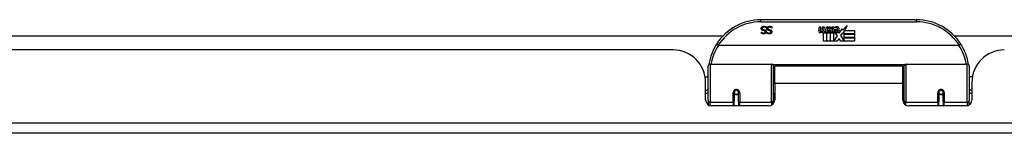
# Model space of a CAD drawing. Header units: inches. Extents: x 7 to 228, y 17 to 114.
# Tile 6 of 143: x 16.72 to 26.19, y 17.02 to 18.11. Entities that reach past the tile are written whole.
import ezdxf

# ---------------------------------------------------------------- set-up
doc = ezdxf.new("R2010")
doc.units = ezdxf.units.IN
doc.header["$MEASUREMENT"] = 0
doc.layers.add('Visible Edges(ANSI)', color=7, linetype='Continuous', lineweight=25)
doc.layers.add('Visible Tangent Edges(ANSI)', color=7, linetype='Continuous', lineweight=25)

msp = doc.modelspace()

# ---------------------------------------------------------------- linework, layer by layer
at = {"layer": 'Visible Edges(ANSI)'}
for p, q in [((25.3436, 18.1078), (23.8476, 18.1078)), ((23.8987, 18.0278), (23.8981, 18.0278)), ((23.8987, 18.0396), (23.8987, 18.0278)), ((23.953, 18.0278), (23.9523, 18.0278)), ((23.953, 18.0396), (23.953, 18.0278)), ((24.4029, 18.0048), (24.4096, 18.0391)), ((24.4096, 18.0391), (24.4228, 18.0391)), ((24.4228, 18.0391), (24.4167, 18.0046)), ((24.4392, 18.0166), (24.4432, 18.0391)), ((24.4432, 18.0391), (24.4564, 18.0391)), ((24.4564, 18.0391), (24.4503, 18.0046)), ((24.4731, 18.0166), (24.4771, 18.0391)), ((24.4771, 18.0391), (24.4903, 18.0391)), ((24.4903, 18.0391), (24.4807, 17.9845)), ((24.4864, 17.9845), (24.5107, 18.011)), ((24.4972, 18.0391), (24.5134, 18.0391)), ((24.5107, 18.011), (24.4972, 18.0391)), ((24.5161, 18.0028), (24.5028, 17.9845)), ((24.5134, 18.0391), (24.5209, 18.0196)), ((24.5182, 18.0028), (24.5161, 18.0028)), ((24.5161, 17.9993), (24.5236, 17.9816)), ((24.5161, 17.9008), (24.5161, 17.9993)), ((24.526, 17.9845), (24.5182, 18.0028)), ((24.5209, 18.0196), (24.5233, 18.0196)), ((24.5233, 18.0196), (24.5368, 18.0391)), ((24.553, 18.0391), (24.5284, 18.0112)), ((24.5284, 18.0112), (24.5422, 17.9845)), ((24.5368, 18.0391), (24.553, 18.0391)), ((24.5518, 18.0154), (24.5884, 18.0154)), ((24.5584, 18.0274), (24.5584, 18.0364)), ((24.5869, 18.0064), (24.5629, 18.0064)), ((24.5989, 17.9774), (24.6303, 18.0215)), ((24.6303, 18.0215), (24.6323, 18.0073)), ((24.6323, 18.0073), (24.6762, 18.0535)), ((24.6496, 18.0025), (24.6343, 17.9731)), ((24.6496, 17.9737), (24.6496, 18.0025)), ((24.6762, 18.0535), (24.6513, 18.0058)), ((24.6513, 18.0058), (24.7483, 18.0058)), ((24.7483, 18.0058), (24.7483, 17.9737)), ((12.608, 17.9522), (23.4822, 17.9522)), ((23.8533, 17.9876), (23.854, 17.9876)), ((23.8533, 17.9763), (23.8533, 17.9876)), ((23.9076, 17.9876), (23.9083, 17.9876)), ((23.9076, 17.9763), (23.9076, 17.9876)), ((24.4483, 17.9008), (24.4483, 17.9803)), ((24.4662, 17.9878), (24.4657, 17.9816)), ((24.4657, 17.9816), (24.478, 17.9816)), ((24.4701, 17.9941), (24.4672, 17.9941)), ((24.4693, 17.9845), (24.4701, 17.9941)), ((24.4807, 17.9845), (24.4693, 17.9845)), ((24.478, 17.9816), (24.478, 17.9008)), ((24.4822, 17.9816), (24.5044, 17.9816)), ((24.4822, 17.9008), (24.4822, 17.9816)), ((24.5028, 17.9845), (24.4864, 17.9845)), ((24.5044, 17.9816), (24.5119, 17.992)), ((24.5119, 17.992), (24.5119, 17.9008)), ((24.5236, 17.9816), (24.5461, 17.9816)), ((24.5422, 17.9845), (24.526, 17.9845)), ((24.5461, 17.9816), (24.5461, 17.902)), ((24.5461, 17.902), (24.5827, 17.951)), ((24.5827, 17.951), (24.562, 17.9809)), ((24.5969, 17.9269), (24.583, 17.9008)), ((24.592, 17.989), (24.5989, 17.9774)), ((24.6145, 17.9008), (24.5969, 17.9269)), ((24.6323, 17.9831), (24.6127, 17.9551)), ((24.6127, 17.9551), (24.6496, 17.9014)), ((24.6343, 17.9731), (24.6323, 17.9831)), ((24.7483, 17.9737), (24.6496, 17.9737)), ((24.6496, 17.9692), (24.7483, 17.9692)), ((24.6496, 17.9371), (24.6496, 17.9692)), ((24.7483, 17.9371), (24.6496, 17.9371)), ((24.6496, 17.9329), (24.7483, 17.9329)), ((24.6496, 17.9014), (24.6496, 17.9329)), ((24.7483, 17.9692), (24.7483, 17.9371)), ((24.7483, 17.9329), (24.7483, 17.9008)), ((25.709, 17.9522), (30.7622, 17.9522)), ((23.0026, 17.8182), (13.0876, 17.8182)), ((25.7525, 17.8621), (23.4387, 17.8621)), ((24.478, 17.9008), (24.4483, 17.9008)), ((24.5119, 17.9008), (24.4822, 17.9008)), ((24.583, 17.9008), (24.5161, 17.9008)), ((24.7483, 17.9008), (24.6145, 17.9008)), ((23.3407, 17.3332), (23.3407, 17.6631)), ((23.3604, 17.6828), (23.9499, 17.6828)), ((23.9657, 17.667), (23.9657, 17.3294)), ((23.9801, 17.4952), (23.9801, 17.6632)), ((25.2111, 17.6632), (23.9801, 17.6632)), ((25.2111, 17.4952), (25.2111, 17.6632)), ((25.2255, 17.3294), (25.2255, 17.667)), ((25.2413, 17.6828), (25.8308, 17.6828)), ((25.8505, 17.6631), (25.8505, 17.3332)), ((23.3102, 17.5582), (23.3407, 17.5582)), ((23.9657, 17.5907), (23.9801, 17.5907)), ((25.2255, 17.5907), (25.2111, 17.5907)), ((25.881, 17.5582), (25.8505, 17.5582)), ((23.3146, 17.3403), (23.3146, 17.5062)), ((23.3146, 17.4322), (23.3407, 17.4322)), ((23.9801, 17.4952), (23.9801, 17.3403)), ((25.2111, 17.3403), (25.2111, 17.4952)), ((25.8766, 17.4322), (25.8505, 17.4322)), ((25.8766, 17.5062), (25.8766, 17.3403)), ((23.3407, 17.3987), (23.3146, 17.3987)), ((23.5897, 17.4106), (23.5897, 17.3237)), ((23.5918, 17.4082), (23.5898, 17.4082)), ((23.5901, 17.4149), (23.5921, 17.4145)), ((23.5917, 17.4146), (23.5917, 17.4106)), ((23.5956, 17.3987), (23.5932, 17.3987)), ((23.6295, 17.3987), (23.6271, 17.3987)), ((23.6306, 17.4065), (23.633, 17.4061)), ((23.633, 17.3237), (23.633, 17.4106)), ((23.9657, 17.3998), (23.9801, 17.3998)), ((25.2255, 17.3998), (25.2111, 17.3998)), ((25.5582, 17.4106), (25.5582, 17.3237)), ((25.5606, 17.4065), (25.5582, 17.4061)), ((25.5641, 17.3987), (25.5617, 17.3987)), ((25.598, 17.3987), (25.5956, 17.3987)), ((25.6011, 17.4149), (25.5991, 17.4145)), ((25.5994, 17.4082), (25.6014, 17.4082)), ((25.5995, 17.4106), (25.5995, 17.4146)), ((25.6015, 17.3237), (25.6015, 17.4106)), ((25.8766, 17.3987), (25.8505, 17.3987)), ((23.3407, 17.3332), (23.3407, 17.2913)), ((23.921, 17.2812), (23.3737, 17.2812)), ((23.5897, 17.2812), (23.5897, 17.3237)), ((23.633, 17.3237), (23.633, 17.2812)), ((23.9657, 17.3016), (23.9657, 17.3294)), ((25.2255, 17.3294), (25.2255, 17.3016)), ((25.8175, 17.2812), (25.2702, 17.2812)), ((25.5582, 17.2812), (25.5582, 17.3237)), ((25.6015, 17.3237), (25.6015, 17.2812)), ((25.8505, 17.2913), (25.8505, 17.3332)), ((54.9486, 17.0182), (7.3436, 17.0182))]:
    msp.add_line(p, q, dxfattribs=at)
at = {"layer": 'Visible Edges(ANSI)', "flags": 128}
for points in [[(23.8506, 18.0236), (23.8506, 18.0243), (23.8506, 18.025), (23.8507, 18.0257), (23.8508, 18.0264), (23.8509, 18.0271), (23.851, 18.0278), (23.8511, 18.0285), (23.8513, 18.0291), (23.8515, 18.0298), (23.8517, 18.0305), (23.852, 18.0312), (23.8523, 18.0318), (23.8526, 18.0325), (23.8529, 18.0331), (23.8532, 18.0338), (23.8535, 18.0344), (23.8539, 18.035), (23.8543, 18.0355), (23.8547, 18.0361), (23.8551, 18.0367), (23.8556, 18.0372), (23.856, 18.0377), (23.8565, 18.0382), (23.857, 18.0387)], [(23.8646, 18.0058), (23.8634, 18.0061), (23.8623, 18.0066), (23.8612, 18.007), (23.8602, 18.0075), (23.8592, 18.008), (23.8583, 18.0086), (23.8575, 18.0091), (23.8566, 18.0098), (23.8559, 18.0104), (23.8552, 18.0111), (23.8545, 18.0118), (23.854, 18.0125), (23.8534, 18.0133), (23.8529, 18.0141), (23.8525, 18.0149), (23.8521, 18.0157), (23.8517, 18.0166), (23.8514, 18.0175), (23.8512, 18.0185), (23.8509, 18.0194), (23.8508, 18.0204), (23.8507, 18.0215), (23.8506, 18.0225), (23.8506, 18.0236)], [(23.857, 18.0387), (23.8576, 18.0392), (23.8582, 18.0397), (23.8587, 18.0401), (23.8594, 18.0406), (23.86, 18.041), (23.8606, 18.0414), (23.8613, 18.0418), (23.8619, 18.0422), (23.8626, 18.0425), (23.8633, 18.0428), (23.864, 18.0431), (23.8647, 18.0434), (23.8654, 18.0437), (23.8662, 18.0439), (23.867, 18.0442), (23.8678, 18.0444), (23.8687, 18.0445), (23.8695, 18.0447), (23.8705, 18.0448), (23.8714, 18.0449), (23.8724, 18.045), (23.8734, 18.0451), (23.8744, 18.0451), (23.8755, 18.0451)], [(23.8762, 18.0369), (23.8749, 18.0369), (23.8737, 18.0369), (23.8725, 18.0367), (23.8714, 18.0366), (23.8703, 18.0364), (23.8693, 18.0361), (23.8684, 18.0358), (23.8675, 18.0355), (23.8666, 18.0351), (23.8658, 18.0347), (23.8651, 18.0342), (23.8644, 18.0337), (23.8637, 18.0331), (23.8632, 18.0326), (23.8626, 18.0319), (23.8622, 18.0313), (23.8617, 18.0306), (23.8614, 18.0299), (23.8611, 18.0292), (23.8608, 18.0284), (23.8606, 18.0277), (23.8605, 18.0268), (23.8604, 18.026), (23.8604, 18.0251)], [(23.8604, 18.0251), (23.8604, 18.0244), (23.8604, 18.0237), (23.8605, 18.0231), (23.8606, 18.0225), (23.8607, 18.0218), (23.8609, 18.0213), (23.8611, 18.0207), (23.8613, 18.0202), (23.8616, 18.0196), (23.8618, 18.0191), (23.8621, 18.0187), (23.8625, 18.0182), (23.8628, 18.0178), (23.8632, 18.0174), (23.8637, 18.017), (23.8641, 18.0166), (23.8647, 18.0162), (23.8652, 18.0159), (23.8658, 18.0156), (23.8664, 18.0153), (23.867, 18.015), (23.8677, 18.0147), (23.8684, 18.0145), (23.8691, 18.0143)], [(23.8792, 18.002), (23.8787, 18.0022), (23.8781, 18.0023), (23.8776, 18.0024), (23.877, 18.0026), (23.8764, 18.0027), (23.8758, 18.0029), (23.8752, 18.003), (23.8746, 18.0032), (23.8739, 18.0034), (23.8732, 18.0035), (23.8726, 18.0037), (23.8718, 18.0039), (23.8711, 18.004), (23.8704, 18.0042), (23.8698, 18.0044), (23.8691, 18.0045), (23.8685, 18.0047), (23.8679, 18.0049), (23.8673, 18.005), (23.8667, 18.0052), (23.8662, 18.0053), (23.8656, 18.0055), (23.8651, 18.0056), (23.8646, 18.0058)], [(23.8691, 18.0143), (23.8697, 18.0141), (23.8702, 18.014), (23.8707, 18.0138), (23.8712, 18.0137), (23.8717, 18.0135), (23.8723, 18.0134), (23.8727, 18.0133), (23.8732, 18.0132), (23.8737, 18.013), (23.8742, 18.0129), (23.8747, 18.0128), (23.8751, 18.0127), (23.8756, 18.0126), (23.8761, 18.0125), (23.8766, 18.0124), (23.8771, 18.0122), (23.8776, 18.0121), (23.8782, 18.012), (23.8788, 18.0118), (23.8794, 18.0117), (23.88, 18.0115), (23.8806, 18.0114), (23.8813, 18.0112), (23.8819, 18.011)], [(23.8755, 18.0451), (23.8768, 18.0451), (23.878, 18.0451), (23.8792, 18.045), (23.8804, 18.0449), (23.8815, 18.0448), (23.8826, 18.0447), (23.8837, 18.0445), (23.8847, 18.0444), (23.8857, 18.0442), (23.8867, 18.044), (23.8877, 18.0437), (23.8886, 18.0435), (23.8895, 18.0432), (23.8904, 18.0429), (23.8912, 18.0426), (23.8921, 18.0423), (23.893, 18.042), (23.8938, 18.0417), (23.8947, 18.0414), (23.8955, 18.041), (23.8963, 18.0407), (23.8971, 18.0403), (23.8979, 18.04), (23.8987, 18.0396)], [(23.8981, 18.0278), (23.8973, 18.0285), (23.8965, 18.0292), (23.8957, 18.0298), (23.8948, 18.0304), (23.894, 18.0311), (23.8931, 18.0316), (23.8922, 18.0322), (23.8913, 18.0327), (23.8904, 18.0332), (23.8894, 18.0337), (23.8885, 18.0341), (23.8875, 18.0345), (23.8865, 18.0349), (23.8856, 18.0353), (23.8846, 18.0356), (23.8836, 18.0359), (23.8827, 18.0361), (23.8817, 18.0363), (23.8808, 18.0365), (23.8799, 18.0367), (23.8789, 18.0368), (23.878, 18.0369), (23.8771, 18.0369), (23.8762, 18.0369)], [(23.8884, 17.991), (23.8884, 17.9917), (23.8883, 17.9924), (23.8883, 17.9931), (23.8881, 17.9938), (23.888, 17.9944), (23.8878, 17.995), (23.8876, 17.9956), (23.8874, 17.9962), (23.8871, 17.9967), (23.8868, 17.9972), (23.8864, 17.9977), (23.886, 17.9981), (23.8856, 17.9986), (23.8852, 17.999), (23.8847, 17.9994), (23.8842, 17.9998), (23.8837, 18.0001), (23.8831, 18.0005), (23.8825, 18.0008), (23.8819, 18.0011), (23.8813, 18.0013), (23.8806, 18.0016), (23.8799, 18.0018), (23.8792, 18.002)], [(23.8819, 18.011), (23.8825, 18.0109), (23.8831, 18.0107), (23.8837, 18.0105), (23.8843, 18.0103), (23.8848, 18.0101), (23.8854, 18.0099), (23.8859, 18.0097), (23.8865, 18.0095), (23.887, 18.0093), (23.8875, 18.0091), (23.888, 18.0088), (23.8885, 18.0086), (23.889, 18.0084), (23.8894, 18.0081), (23.8899, 18.0078), (23.8904, 18.0075), (23.8908, 18.0072), (23.8912, 18.0069), (23.8917, 18.0066), (23.8921, 18.0063), (23.8925, 18.0059), (23.8929, 18.0055), (23.8933, 18.0052), (23.8936, 18.0048)], [(23.8936, 18.0048), (23.894, 18.0044), (23.8943, 18.004), (23.8947, 18.0036), (23.895, 18.0031), (23.8953, 18.0027), (23.8956, 18.0022), (23.8958, 18.0018), (23.8961, 18.0013), (23.8964, 18.0008), (23.8966, 18.0003), (23.8968, 17.9998), (23.897, 17.9993), (23.8972, 17.9987), (23.8974, 17.9982), (23.8976, 17.9976), (23.8977, 17.9971), (23.8978, 17.9965), (23.8979, 17.9959), (23.898, 17.9953), (23.8981, 17.9946), (23.8982, 17.994), (23.8982, 17.9933), (23.8982, 17.9927), (23.8982, 17.992)], [(23.9048, 18.0236), (23.9048, 18.0243), (23.9049, 18.025), (23.9049, 18.0257), (23.905, 18.0264), (23.9051, 18.0271), (23.9053, 18.0278), (23.9054, 18.0285), (23.9056, 18.0291), (23.9058, 18.0298), (23.906, 18.0305), (23.9063, 18.0312), (23.9065, 18.0318), (23.9068, 18.0325), (23.9071, 18.0331), (23.9075, 18.0338), (23.9078, 18.0344), (23.9082, 18.035), (23.9086, 18.0355), (23.909, 18.0361), (23.9094, 18.0367), (23.9098, 18.0372), (23.9103, 18.0377), (23.9108, 18.0382), (23.9113, 18.0387)], [(23.9189, 18.0058), (23.9177, 18.0061), (23.9166, 18.0066), (23.9155, 18.007), (23.9145, 18.0075), (23.9135, 18.008), (23.9126, 18.0086), (23.9117, 18.0091), (23.9109, 18.0098), (23.9102, 18.0104), (23.9095, 18.0111), (23.9088, 18.0118), (23.9082, 18.0125), (23.9077, 18.0133), (23.9072, 18.0141), (23.9067, 18.0149), (23.9063, 18.0157), (23.906, 18.0166), (23.9057, 18.0175), (23.9054, 18.0185), (23.9052, 18.0194), (23.905, 18.0204), (23.9049, 18.0215), (23.9049, 18.0225), (23.9048, 18.0236)], [(23.9113, 18.0387), (23.9118, 18.0392), (23.9124, 18.0397), (23.913, 18.0401), (23.9136, 18.0406), (23.9142, 18.041), (23.9149, 18.0414), (23.9155, 18.0418), (23.9162, 18.0422), (23.9169, 18.0425), (23.9176, 18.0428), (23.9182, 18.0431), (23.919, 18.0434), (23.9197, 18.0437), (23.9205, 18.0439), (23.9213, 18.0442), (23.9221, 18.0444), (23.9229, 18.0445), (23.9238, 18.0447), (23.9247, 18.0448), (23.9257, 18.0449), (23.9266, 18.045), (23.9277, 18.0451), (23.9287, 18.0451), (23.9298, 18.0451)], [(23.9304, 18.0369), (23.9292, 18.0369), (23.9279, 18.0369), (23.9268, 18.0367), (23.9257, 18.0366), (23.9246, 18.0364), (23.9236, 18.0361), (23.9226, 18.0358), (23.9217, 18.0355), (23.9209, 18.0351), (23.9201, 18.0347), (23.9193, 18.0342), (23.9186, 18.0337), (23.918, 18.0331), (23.9174, 18.0326), (23.9169, 18.0319), (23.9164, 18.0313), (23.916, 18.0306), (23.9157, 18.0299), (23.9153, 18.0292), (23.9151, 18.0284), (23.9149, 18.0277), (23.9148, 18.0268), (23.9147, 18.026), (23.9147, 18.0251)], [(23.9147, 18.0251), (23.9147, 18.0244), (23.9147, 18.0237), (23.9148, 18.0231), (23.9149, 18.0225), (23.915, 18.0218), (23.9152, 18.0213), (23.9154, 18.0207), (23.9156, 18.0202), (23.9158, 18.0196), (23.9161, 18.0191), (23.9164, 18.0187), (23.9168, 18.0182), (23.9171, 18.0178), (23.9175, 18.0174), (23.918, 18.017), (23.9184, 18.0166), (23.9189, 18.0162), (23.9195, 18.0159), (23.92, 18.0156), (23.9206, 18.0153), (23.9213, 18.015), (23.9219, 18.0147), (23.9226, 18.0145), (23.9234, 18.0143)], [(23.9334, 18.002), (23.9329, 18.0022), (23.9324, 18.0023), (23.9319, 18.0024), (23.9313, 18.0026), (23.9307, 18.0027), (23.9301, 18.0029), (23.9295, 18.003), (23.9289, 18.0032), (23.9282, 18.0034), (23.9275, 18.0035), (23.9268, 18.0037), (23.9261, 18.0039), (23.9254, 18.004), (23.9247, 18.0042), (23.924, 18.0044), (23.9234, 18.0045), (23.9228, 18.0047), (23.9221, 18.0049), (23.9216, 18.005), (23.921, 18.0052), (23.9204, 18.0053), (23.9199, 18.0055), (23.9194, 18.0056), (23.9189, 18.0058)], [(23.9234, 18.0143), (23.9239, 18.0141), (23.9245, 18.014), (23.925, 18.0138), (23.9255, 18.0137), (23.926, 18.0135), (23.9265, 18.0134), (23.927, 18.0133), (23.9275, 18.0132), (23.928, 18.013), (23.9285, 18.0129), (23.9289, 18.0128), (23.9294, 18.0127), (23.9298, 18.0126), (23.9303, 18.0125), (23.9308, 18.0124), (23.9314, 18.0122), (23.9319, 18.0121), (23.9324, 18.012), (23.933, 18.0118), (23.9336, 18.0117), (23.9342, 18.0115), (23.9349, 18.0114), (23.9355, 18.0112), (23.9362, 18.011)], [(23.9298, 18.0451), (23.931, 18.0451), (23.9323, 18.0451), (23.9335, 18.045), (23.9346, 18.0449), (23.9358, 18.0448), (23.9369, 18.0447), (23.938, 18.0445), (23.939, 18.0444), (23.94, 18.0442), (23.941, 18.044), (23.9419, 18.0437), (23.9429, 18.0435), (23.9437, 18.0432), (23.9446, 18.0429), (23.9455, 18.0426), (23.9464, 18.0423), (23.9472, 18.042), (23.9481, 18.0417), (23.9489, 18.0414), (23.9498, 18.041), (23.9506, 18.0407), (23.9514, 18.0403), (23.9522, 18.04), (23.953, 18.0396)], [(23.9523, 18.0278), (23.9515, 18.0285), (23.9507, 18.0292), (23.9499, 18.0298), (23.9491, 18.0304), (23.9482, 18.0311), (23.9474, 18.0316), (23.9465, 18.0322), (23.9456, 18.0327), (23.9447, 18.0332), (23.9437, 18.0337), (23.9428, 18.0341), (23.9418, 18.0345), (23.9408, 18.0349), (23.9398, 18.0353), (23.9389, 18.0356), (23.9379, 18.0359), (23.937, 18.0361), (23.936, 18.0363), (23.9351, 18.0365), (23.9341, 18.0367), (23.9332, 18.0368), (23.9323, 18.0369), (23.9314, 18.0369), (23.9304, 18.0369)], [(23.9427, 17.991), (23.9427, 17.9917), (23.9426, 17.9924), (23.9425, 17.9931), (23.9424, 17.9938), (23.9423, 17.9944), (23.9421, 17.995), (23.9419, 17.9956), (23.9416, 17.9962), (23.9413, 17.9967), (23.941, 17.9972), (23.9407, 17.9977), (23.9403, 17.9981), (23.9399, 17.9986), (23.9394, 17.999), (23.939, 17.9994), (23.9385, 17.9998), (23.9379, 18.0001), (23.9374, 18.0005), (23.9368, 18.0008), (23.9362, 18.0011), (23.9355, 18.0013), (23.9349, 18.0016), (23.9342, 18.0018), (23.9334, 18.002)], [(23.9362, 18.011), (23.9368, 18.0109), (23.9374, 18.0107), (23.938, 18.0105), (23.9386, 18.0103), (23.9391, 18.0101), (23.9397, 18.0099), (23.9402, 18.0097), (23.9407, 18.0095), (23.9413, 18.0093), (23.9418, 18.0091), (23.9423, 18.0088), (23.9428, 18.0086), (23.9432, 18.0084), (23.9437, 18.0081), (23.9442, 18.0078), (23.9446, 18.0075), (23.9451, 18.0072), (23.9455, 18.0069), (23.9459, 18.0066), (23.9463, 18.0063), (23.9467, 18.0059), (23.9471, 18.0055), (23.9475, 18.0052), (23.9479, 18.0048)], [(23.9479, 18.0048), (23.9483, 18.0044), (23.9486, 18.004), (23.9489, 18.0036), (23.9493, 18.0031), (23.9496, 18.0027), (23.9498, 18.0022), (23.9501, 18.0018), (23.9504, 18.0013), (23.9506, 18.0008), (23.9509, 18.0003), (23.9511, 17.9998), (23.9513, 17.9993), (23.9515, 17.9987), (23.9517, 17.9982), (23.9518, 17.9976), (23.952, 17.9971), (23.9521, 17.9965), (23.9522, 17.9959), (23.9523, 17.9953), (23.9524, 17.9946), (23.9524, 17.994), (23.9525, 17.9933), (23.9525, 17.9927), (23.9525, 17.992)], [(23.8744, 17.9717), (23.8734, 17.9717), (23.8724, 17.9717), (23.8715, 17.9718), (23.8705, 17.9718), (23.8695, 17.9719), (23.8686, 17.972), (23.8677, 17.9721), (23.8667, 17.9722), (23.8658, 17.9724), (23.8649, 17.9725), (23.864, 17.9727), (23.8631, 17.9729), (23.8623, 17.9731), (23.8614, 17.9733), (23.8605, 17.9735), (23.8597, 17.9738), (23.8589, 17.974), (23.858, 17.9743), (23.8572, 17.9746), (23.8564, 17.9749), (23.8556, 17.9752), (23.8549, 17.9756), (23.8541, 17.9759), (23.8533, 17.9763)], [(23.854, 17.9876), (23.8546, 17.987), (23.8552, 17.9865), (23.8558, 17.9861), (23.8565, 17.9856), (23.8572, 17.9851), (23.8579, 17.9847), (23.8586, 17.9842), (23.8594, 17.9838), (23.8602, 17.9834), (23.861, 17.9829), (23.8618, 17.9825), (23.8627, 17.9822), (23.8636, 17.9818), (23.8645, 17.9815), (23.8654, 17.9812), (23.8663, 17.9809), (23.8672, 17.9806), (23.8681, 17.9804), (23.869, 17.9803), (23.87, 17.9801), (23.8709, 17.98), (23.8718, 17.9799), (23.8728, 17.9799), (23.8738, 17.9799)], [(23.8738, 17.9799), (23.8748, 17.9799), (23.8759, 17.9799), (23.8769, 17.9801), (23.8779, 17.9802), (23.8788, 17.9804), (23.8797, 17.9806), (23.8806, 17.9809), (23.8814, 17.9812), (23.8822, 17.9816), (23.8829, 17.982), (23.8837, 17.9824), (23.8844, 17.9829), (23.885, 17.9835), (23.8856, 17.984), (23.8861, 17.9846), (23.8866, 17.9852), (23.887, 17.9858), (23.8874, 17.9865), (23.8877, 17.9872), (23.888, 17.9879), (23.8882, 17.9886), (23.8883, 17.9894), (23.8884, 17.9902), (23.8884, 17.991)], [(23.8982, 17.992), (23.8982, 17.9906), (23.898, 17.9892), (23.8978, 17.9878), (23.8975, 17.9865), (23.8971, 17.9853), (23.8966, 17.9841), (23.8959, 17.9829), (23.8952, 17.9817), (23.8945, 17.9806), (23.8936, 17.9796), (23.8926, 17.9785), (23.8915, 17.9775), (23.8904, 17.9766), (23.8892, 17.9758), (23.8879, 17.975), (23.8866, 17.9743), (23.8853, 17.9737), (23.8839, 17.9732), (23.8824, 17.9727), (23.8809, 17.9724), (23.8794, 17.9721), (23.8778, 17.9719), (23.8761, 17.9717), (23.8744, 17.9717)], [(23.9287, 17.9717), (23.9277, 17.9717), (23.9267, 17.9717), (23.9257, 17.9718), (23.9248, 17.9718), (23.9238, 17.9719), (23.9229, 17.972), (23.9219, 17.9721), (23.921, 17.9722), (23.9201, 17.9724), (23.9192, 17.9725), (23.9183, 17.9727), (23.9174, 17.9729), (23.9165, 17.9731), (23.9157, 17.9733), (23.9148, 17.9735), (23.914, 17.9738), (23.9131, 17.974), (23.9123, 17.9743), (23.9115, 17.9746), (23.9107, 17.9749), (23.9099, 17.9752), (23.9091, 17.9756), (23.9084, 17.9759), (23.9076, 17.9763)], [(23.9083, 17.9876), (23.9089, 17.987), (23.9095, 17.9865), (23.9101, 17.9861), (23.9107, 17.9856), (23.9114, 17.9851), (23.9121, 17.9847), (23.9129, 17.9842), (23.9136, 17.9838), (23.9144, 17.9834), (23.9152, 17.9829), (23.9161, 17.9825), (23.917, 17.9822), (23.9178, 17.9818), (23.9187, 17.9815), (23.9196, 17.9812), (23.9205, 17.9809), (23.9214, 17.9806), (23.9224, 17.9804), (23.9233, 17.9803), (23.9242, 17.9801), (23.9252, 17.98), (23.9261, 17.9799), (23.9271, 17.9799), (23.928, 17.9799)], [(23.928, 17.9799), (23.9291, 17.9799), (23.9301, 17.9799), (23.9312, 17.9801), (23.9321, 17.9802), (23.9331, 17.9804), (23.934, 17.9806), (23.9348, 17.9809), (23.9357, 17.9812), (23.9364, 17.9816), (23.9372, 17.982), (23.9379, 17.9824), (23.9386, 17.9829), (23.9393, 17.9835), (23.9399, 17.984), (23.9404, 17.9846), (23.9409, 17.9852), (23.9413, 17.9858), (23.9417, 17.9865), (23.942, 17.9872), (23.9422, 17.9879), (23.9424, 17.9886), (23.9426, 17.9894), (23.9427, 17.9902), (23.9427, 17.991)], [(23.9525, 17.992), (23.9525, 17.9906), (23.9523, 17.9892), (23.9521, 17.9878), (23.9518, 17.9865), (23.9513, 17.9853), (23.9508, 17.9841), (23.9502, 17.9829), (23.9495, 17.9817), (23.9487, 17.9806), (23.9478, 17.9796), (23.9469, 17.9785), (23.9458, 17.9775), (23.9446, 17.9766), (23.9434, 17.9758), (23.9422, 17.975), (23.9409, 17.9743), (23.9395, 17.9737), (23.9381, 17.9732), (23.9367, 17.9727), (23.9352, 17.9724), (23.9336, 17.9721), (23.932, 17.9719), (23.9304, 17.9717), (23.9287, 17.9717)], [(23.421, 17.8746), (23.4209, 17.8745), (23.421, 17.8743), (23.4211, 17.8741), (23.4213, 17.8739), (23.4216, 17.8736), (23.4219, 17.8733), (23.4223, 17.8729), (23.4227, 17.8725), (23.4233, 17.8721), (23.4238, 17.8716), (23.4245, 17.8711), (23.4252, 17.8705), (23.4259, 17.87), (23.4267, 17.8694), (23.4276, 17.8688), (23.4285, 17.8681), (23.4294, 17.8675), (23.4304, 17.8668), (23.4314, 17.8661), (23.4324, 17.8654), (23.4334, 17.8647), (23.4345, 17.864), (23.4356, 17.8633), (23.4367, 17.8626)], [(23.4387, 17.8621), (23.4386, 17.8621), (23.4385, 17.8621), (23.4384, 17.8621), (23.4384, 17.8621), (23.4383, 17.8621), (23.4382, 17.8621), (23.4381, 17.8621), (23.438, 17.8621), (23.4379, 17.8622), (23.4378, 17.8622), (23.4377, 17.8622), (23.4376, 17.8622), (23.4376, 17.8622), (23.4375, 17.8623), (23.4374, 17.8623), (23.4373, 17.8623), (23.4372, 17.8623), (23.4371, 17.8624), (23.4371, 17.8624), (23.437, 17.8625), (23.4369, 17.8625), (23.4368, 17.8625), (23.4367, 17.8626), (23.4367, 17.8626)], [(25.7545, 17.8626), (25.7545, 17.8626), (25.7544, 17.8625), (25.7543, 17.8625), (25.7542, 17.8625), (25.7542, 17.8624), (25.7541, 17.8624), (25.754, 17.8623), (25.7539, 17.8623), (25.7538, 17.8623), (25.7537, 17.8623), (25.7536, 17.8622), (25.7536, 17.8622), (25.7535, 17.8622), (25.7534, 17.8622), (25.7533, 17.8622), (25.7532, 17.8621), (25.7531, 17.8621), (25.753, 17.8621), (25.7529, 17.8621), (25.7529, 17.8621), (25.7528, 17.8621), (25.7527, 17.8621), (25.7526, 17.8621), (25.7525, 17.8621)], [(25.7703, 17.8746), (25.7703, 17.8745), (25.7702, 17.8743), (25.7701, 17.8741), (25.7699, 17.8739), (25.7697, 17.8736), (25.7693, 17.8733), (25.7689, 17.8729), (25.7685, 17.8725), (25.7679, 17.8721), (25.7674, 17.8716), (25.7667, 17.8711), (25.766, 17.8705), (25.7653, 17.87), (25.7645, 17.8694), (25.7636, 17.8688), (25.7627, 17.8681), (25.7618, 17.8675), (25.7608, 17.8668), (25.7598, 17.8661), (25.7588, 17.8654), (25.7578, 17.8647), (25.7567, 17.864), (25.7556, 17.8633), (25.7545, 17.8626)], [(23.3472, 17.682), (23.3472, 17.6818), (23.3471, 17.6816), (23.3471, 17.6813), (23.3471, 17.6811), (23.347, 17.6809), (23.347, 17.6807), (23.347, 17.6805), (23.3469, 17.6803), (23.3469, 17.6801), (23.3469, 17.6799), (23.3468, 17.6797), (23.3468, 17.6795), (23.3468, 17.6793), (23.3467, 17.6791), (23.3467, 17.6788), (23.3467, 17.6786), (23.3467, 17.6784), (23.3466, 17.6782), (23.3466, 17.678), (23.3466, 17.6778), (23.3465, 17.6776), (23.3465, 17.6774), (23.3465, 17.6772), (23.3464, 17.677)], [(25.8448, 17.677), (25.8447, 17.6772), (25.8447, 17.6774), (25.8447, 17.6776), (25.8447, 17.6778), (25.8446, 17.678), (25.8446, 17.6782), (25.8446, 17.6784), (25.8445, 17.6786), (25.8445, 17.6788), (25.8445, 17.6791), (25.8444, 17.6793), (25.8444, 17.6795), (25.8444, 17.6797), (25.8443, 17.6799), (25.8443, 17.6801), (25.8443, 17.6803), (25.8442, 17.6805), (25.8442, 17.6807), (25.8442, 17.6809), (25.8441, 17.6811), (25.8441, 17.6813), (25.8441, 17.6816), (25.844, 17.6818), (25.844, 17.682)], [(23.5897, 17.4106), (23.5899, 17.4132), (23.5903, 17.4158), (23.5912, 17.4184), (23.5923, 17.4209), (23.5938, 17.4233), (23.5956, 17.4255), (23.5977, 17.4274), (23.6001, 17.4291), (23.6027, 17.4304), (23.6055, 17.4314), (23.6084, 17.432), (23.6114, 17.4322), (23.6143, 17.432), (23.6172, 17.4314), (23.62, 17.4304), (23.6226, 17.4291), (23.625, 17.4274), (23.6271, 17.4255), (23.6289, 17.4233), (23.6304, 17.4209), (23.6315, 17.4184), (23.6323, 17.4158), (23.6328, 17.4132), (23.633, 17.4106)], [(25.5582, 17.4106), (25.5584, 17.4132), (25.5588, 17.4158), (25.5597, 17.4184), (25.5608, 17.4209), (25.5623, 17.4233), (25.5641, 17.4255), (25.5662, 17.4274), (25.5686, 17.4291), (25.5713, 17.4304), (25.574, 17.4314), (25.5769, 17.432), (25.5799, 17.4322), (25.5828, 17.432), (25.5857, 17.4314), (25.5885, 17.4304), (25.5911, 17.4291), (25.5935, 17.4274), (25.5956, 17.4255), (25.5974, 17.4233), (25.5989, 17.4209), (25.6, 17.4184), (25.6008, 17.4158), (25.6013, 17.4132), (25.6015, 17.4106)], [(23.9796, 17.3622), (23.9796, 17.3623), (23.9796, 17.3623), (23.9796, 17.3624), (23.9797, 17.3624), (23.9797, 17.3625), (23.9797, 17.3625), (23.9797, 17.3626), (23.9798, 17.3626), (23.9798, 17.3627), (23.9798, 17.3628), (23.9798, 17.3628), (23.9798, 17.3629), (23.9799, 17.3629), (23.9799, 17.363), (23.9799, 17.363), (23.9799, 17.3631), (23.9799, 17.3631), (23.98, 17.3632), (23.98, 17.3632), (23.98, 17.3633), (23.98, 17.3634), (23.9801, 17.3634), (23.9801, 17.3635), (23.9801, 17.3635)], [(25.2111, 17.3635), (25.2111, 17.3635), (25.2111, 17.3634), (25.2112, 17.3634), (25.2112, 17.3633), (25.2112, 17.3633), (25.2112, 17.3632), (25.2113, 17.3631), (25.2113, 17.3631), (25.2113, 17.363), (25.2113, 17.363), (25.2113, 17.3629), (25.2114, 17.3629), (25.2114, 17.3628), (25.2114, 17.3628), (25.2114, 17.3627), (25.2115, 17.3627), (25.2115, 17.3626), (25.2115, 17.3625), (25.2115, 17.3625), (25.2115, 17.3624), (25.2116, 17.3624), (25.2116, 17.3623), (25.2116, 17.3623), (25.2116, 17.3622)]]:
    msp.add_lwpolyline(points, dxfattribs=at)
at = {"layer": 'Visible Edges(ANSI)'}
for centre in [(23.6114, 17.4106), (25.5799, 17.4106)]:
    msp.add_circle(centre, 0.0197, dxfattribs=at)
for centre, radius, start, end in [((23.8476, 17.6009), 0.5069, 90, 147.31425), ((25.3436, 17.6009), 0.5069, 32.68575, 90), ((24.4312, 17.9993), 0.0288, 169, 198.47479), ((24.4288, 18.0024), 0.0123, 169.9922, 203.54875), ((24.4231, 17.9999), 0.006, 203.54875, 276.10268), ((24.4224, 18.0065), 0.0126, 276.10268, 327.60833), ((24.3933, 18.024), 0.0465, 328.55841, 350.82565), ((24.4624, 18.0024), 0.0123, 170, 203.55712), ((24.4567, 17.9999), 0.006, 203.55712, 276.03001), ((24.456, 18.0065), 0.0126, 276.03001, 327.59924), ((24.4273, 18.0246), 0.0465, 327.59924, 350), ((24.5776, 18.004), 0.0282, 156.15553, 203.84447), ((24.5765, 17.9784), 0.0607, 81.56052, 107.33425), ((24.5702, 17.999), 0.0307, 64.67838, 112.56091), ((24.5713, 18.0018), 0.00955, 151.45471, 231.16516), ((24.5702, 18.0084), 0.0168, 289.37968, 352.99755), ((24.5792, 18.0181), 0.0096, 343.52609, 64.67838), ((24.5825, 18.0189), 0.0197, 356.56465, 81.56052), ((24.5625, 18.0201), 0.0398, 314.16843, 356.56465), ((24.4139, 17.9935), 0.0105, 198.47479, 269.6788), ((24.4139, 18.0075), 0.0246, 269.6788, 333.95078), ((24.4647, 17.9986), 0.0288, 183.6169, 196.9928), ((24.4469, 17.9931), 0.0101, 196.9928, 269.47765), ((24.447, 18.007), 0.024, 269.47765, 327.41137), ((24.4488, 18.0043), 0.024, 268.79525, 316.5849), ((24.5657, 17.9987), 0.0152, 203.84447, 265.08017), ((24.5694, 18.013), 0.033, 257.07905, 313.17854), ((24.5694, 18.013), 0.0299, 260.40854, 314.16843), ((24.5722, 18.0029), 0.0109, 231.16516, 289.37968), ((23.0026, 17.5062), 0.312, 0, 90), ((23.8476, 17.6009), 0.5069, 147.31425, 170.79319), ((25.3436, 17.6009), 0.5069, 9.20681, 32.68575), ((26.1886, 17.5062), 0.312, 90, 180), ((23.3604, 17.6631), 0.0197, 90, 180), ((23.9499, 17.667), 0.0157, 0, 90), ((25.2413, 17.667), 0.0157, 90, 180), ((25.8308, 17.6631), 0.0197, 0, 90), ((23.3737, 17.3403), 0.0591, 180, 270), ((23.6114, 17.4106), 0.0217, 180, 348.1708), ((23.921, 17.3403), 0.0591, 270, 0), ((25.2702, 17.3403), 0.0591, 180, 270), ((25.5799, 17.4106), 0.0217, 191.8292, 0), ((25.8175, 17.3403), 0.0591, 270, 0)]:
    msp.add_arc(centre, radius, start, end, dxfattribs=at)
at = {"layer": 'Visible Tangent Edges(ANSI)'}
for p, q in [((23.8476, 18.0881), (23.8476, 18.1078)), ((25.3436, 18.0881), (25.3436, 18.1078)), ((23.8476, 18.0881), (25.3436, 18.0881)), ((23.3604, 17.6828), (23.3604, 17.3141)), ((23.9499, 17.3141), (23.9499, 17.6828)), ((25.2278, 17.6751), (23.9635, 17.6751)), ((25.2413, 17.6828), (25.2413, 17.3141)), ((25.8308, 17.3141), (25.8308, 17.6828)), ((25.2111, 17.4952), (23.9801, 17.4952)), ((23.5799, 17.3141), (23.5799, 17.4059)), ((23.6428, 17.4059), (23.6428, 17.3141)), ((25.5484, 17.3141), (25.5484, 17.4059)), ((25.6114, 17.4059), (25.6114, 17.3141)), ((23.3604, 17.2827), (23.3604, 17.3141)), ((23.5799, 17.3141), (23.3604, 17.3141)), ((23.5799, 17.3141), (23.5799, 17.2812)), ((23.9499, 17.3141), (23.6428, 17.3141)), ((23.6428, 17.2812), (23.6428, 17.3141)), ((23.9499, 17.3141), (23.9499, 17.2888)), ((25.5484, 17.3141), (25.2413, 17.3141)), ((25.2413, 17.2888), (25.2413, 17.3141)), ((25.5484, 17.3141), (25.5484, 17.2812)), ((25.8308, 17.3141), (25.6114, 17.3141)), ((25.6114, 17.2812), (25.6114, 17.3141)), ((25.8308, 17.3141), (25.8308, 17.2827)), ((7.3436, 17.1172), (54.9486, 17.1172))]:
    msp.add_line(p, q, dxfattribs=at)
at = {"layer": 'Visible Tangent Edges(ANSI)', "flags": 128}
for points in [[(23.6428, 17.4059), (23.6426, 17.4099), (23.6419, 17.4139), (23.6407, 17.4179), (23.639, 17.4217), (23.6369, 17.4254), (23.6343, 17.4287), (23.6312, 17.4317), (23.6277, 17.4343), (23.6239, 17.4363), (23.6199, 17.4379), (23.6157, 17.4388), (23.6114, 17.4391), (23.6071, 17.4388), (23.6029, 17.4379), (23.5988, 17.4364), (23.595, 17.4343), (23.5916, 17.4318), (23.5885, 17.4288), (23.5859, 17.4254), (23.5837, 17.4218), (23.582, 17.4179), (23.5808, 17.414), (23.5801, 17.4099), (23.5799, 17.4059)], [(25.6114, 17.4059), (25.6111, 17.4099), (25.6104, 17.4139), (25.6092, 17.4179), (25.6075, 17.4217), (25.6054, 17.4254), (25.6028, 17.4287), (25.5997, 17.4317), (25.5962, 17.4343), (25.5924, 17.4363), (25.5884, 17.4379), (25.5842, 17.4388), (25.5799, 17.4391), (25.5756, 17.4388), (25.5714, 17.4379), (25.5673, 17.4364), (25.5635, 17.4343), (25.5601, 17.4318), (25.557, 17.4288), (25.5544, 17.4254), (25.5522, 17.4218), (25.5505, 17.4179), (25.5493, 17.414), (25.5486, 17.4099), (25.5484, 17.4059)], [(23.9793, 17.3998), (23.9787, 17.3974), (23.9781, 17.395), (23.9775, 17.3926), (23.9769, 17.3902), (23.9764, 17.3878), (23.9758, 17.3854), (23.9753, 17.383), (23.9748, 17.3806), (23.9743, 17.3782), (23.9738, 17.3758), (23.9734, 17.3734), (23.9729, 17.371), (23.9725, 17.3685), (23.9721, 17.3661), (23.9716, 17.3637), (23.9712, 17.3612), (23.9709, 17.3588), (23.9705, 17.3563), (23.9701, 17.3539), (23.9698, 17.3514), (23.9695, 17.3489), (23.9692, 17.3465), (23.9689, 17.344), (23.9686, 17.3415)], [(25.2226, 17.3415), (25.2223, 17.344), (25.222, 17.3465), (25.2217, 17.3489), (25.2214, 17.3514), (25.2211, 17.3539), (25.2207, 17.3563), (25.2203, 17.3588), (25.22, 17.3612), (25.2196, 17.3637), (25.2192, 17.3661), (25.2187, 17.3686), (25.2183, 17.371), (25.2178, 17.3734), (25.2174, 17.3758), (25.2169, 17.3782), (25.2164, 17.3806), (25.2159, 17.383), (25.2154, 17.3854), (25.2148, 17.3878), (25.2143, 17.3902), (25.2137, 17.3926), (25.2131, 17.395), (25.2125, 17.3974), (25.2119, 17.3998)]]:
    msp.add_lwpolyline(points, dxfattribs=at)
at = {"layer": 'Visible Tangent Edges(ANSI)'}
for centre, start, end in [((23.8476, 17.6009), 90, 147.50115), ((25.3436, 17.6009), 32.49885, 90), ((23.8476, 17.5971), 147.05524, 169.87773), ((25.3436, 17.5971), 10.12227, 32.94476)]:
    msp.add_arc(centre, 0.4872, start, end, dxfattribs=at)
for centre, major_axis, ratio, start_param, end_param in [((23.3666, 17.6788), (-0.0194, 0.0031), 0.187438, 0, 0.544489), ((25.8246, 17.6788), (0.0194, 0.0031), 0.187438, 5.738696, 6.283185), ((23.5799, 17.4106), (0.00984, 0), 0.476565, 4.712389, 6.283185), ((23.6428, 17.4106), (-0.00984, 0), 0.476565, 0, 1.570796), ((25.5484, 17.4106), (0.00984, 0), 0.476565, 4.712389, 6.283185), ((25.6114, 17.4106), (-0.00984, 0), 0.476565, 0, 1.570796), ((23.3604, 17.3332), (-0.0197, 0), 0.965926, 0, 1.570796), ((23.5799, 17.3237), (0.00984, 0), 0.965926, 4.712389, 6.283185), ((23.6428, 17.3237), (-0.00984, 0), 0.965926, 0, 1.570796), ((23.9499, 17.3294), (0.0157, 0), 0.965926, 4.712389, 6.283185), ((25.2413, 17.3294), (-0.0157, 0), 0.965926, 0, 1.570796), ((25.5484, 17.3237), (0.00984, 0), 0.965926, 4.712389, 6.283185), ((25.6114, 17.3237), (-0.00984, 0), 0.965926, 0, 1.570796), ((25.8308, 17.3332), (0.0197, 0), 0.965926, 4.712389, 6.283185)]:
    msp.add_ellipse(centre, major_axis=major_axis, ratio=ratio, start_param=start_param, end_param=end_param, dxfattribs=at)

doc.saveas('drawing.dxf')
